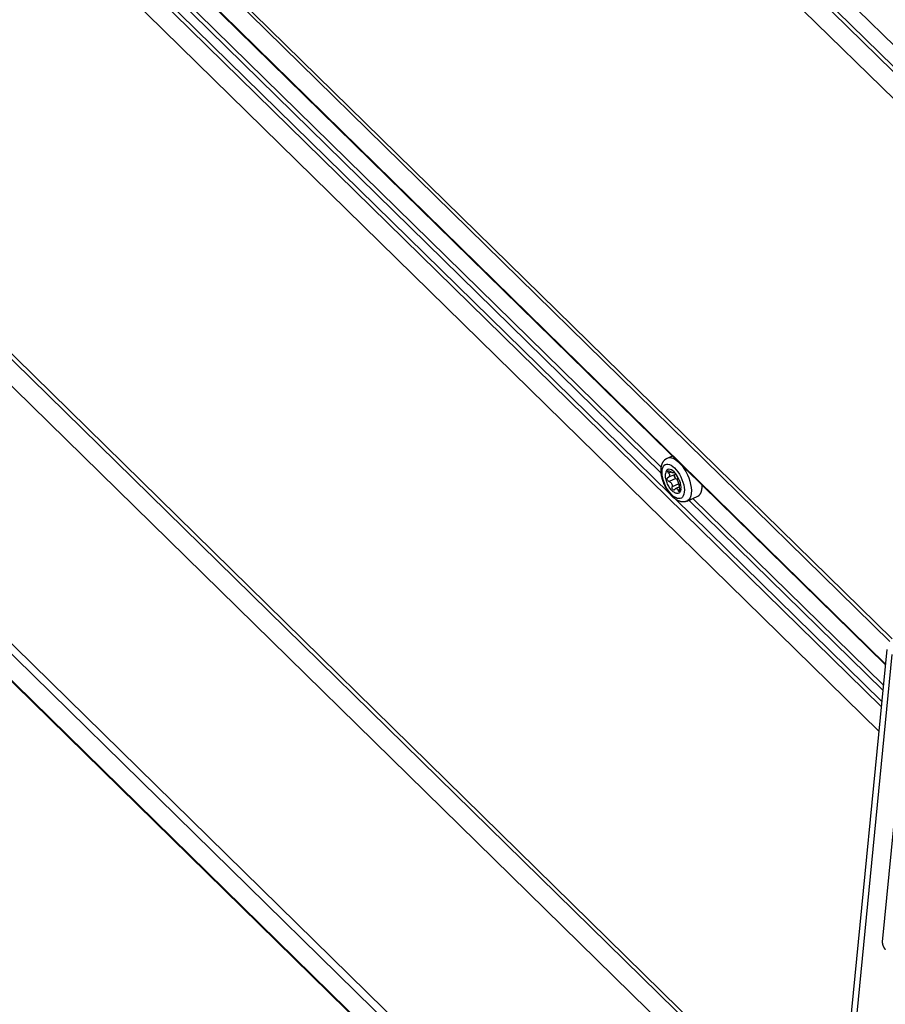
# Model space of a CAD drawing. Extents: x 0 to 594, y 0 to 420.
# Tile 54 of 112: x 506 to 521, y 112 to 129. Entities that reach past the tile are written whole.
import ezdxf

# ---------------------------------------------------------------- set-up
doc = ezdxf.new("R2010")
doc.units = 0
doc.header["$LTSCALE"] = 32.67
doc.layers.get('0').update_dxf_attribs({"linetype": 'CONTINUOUS'})
for name, color, linetype in [('CHAMFERS', 7, 'CONTINUOUS'), ('DATUM_AXIS', 7, 'CONTINUOUS'), ('ROUNDS', 7, 'CONTINUOUS')]:
    doc.layers.add(name, color=color, linetype=linetype)

msp = doc.modelspace()

# ---------------------------------------------------------------- linework, layer by layer
at = {"color": 9, "linetype": 'CONTINUOUS'}
for p, q in [((493.461, 155.536), (521.924, 127.639)), ((517.347, 121.224), (517.309, 121.207)), ((517.431, 121.114), (517.32, 121.063)), ((517.399, 121.222), (517.392, 121.218)), ((517.48, 121.027), (517.368, 120.976)), ((517.505, 121.016), (517.504, 121.016)), ((517.497, 120.93), (517.469, 120.917))]:
    msp.add_line(p, q, dxfattribs=at)
at = {"color": 7, "linetype": 'CONTINUOUS'}
for p, q in [((517.287, 121.462), (517.372, 121.501)), ((517.298, 121.132), (517.308, 121.136)), ((517.417, 121.186), (517.308, 121.136)), ((517.405, 121.217), (517.388, 121.209)), ((517.494, 120.975), (517.43, 120.946)), ((517.496, 121), (517.481, 121.018)), ((517.506, 121.017), (517.502, 121.015)), ((517.502, 121.015), (517.504, 121.016)), ((517.505, 121.016), (517.504, 121.016)), ((517.621, 120.735), (517.801, 120.818))]:
    msp.add_line(p, q, dxfattribs=at)
for points in [[(517.183, 121.29), (517.183, 121.296), (517.184, 121.302), (517.185, 121.309), (517.186, 121.315), (517.187, 121.321), (517.188, 121.326), (517.19, 121.332), (517.191, 121.338), (517.192, 121.343), (517.194, 121.349), (517.196, 121.354), (517.198, 121.359), (517.2, 121.364), (517.202, 121.369), (517.204, 121.374), (517.206, 121.379), (517.208, 121.383), (517.21, 121.388), (517.213, 121.392), (517.215, 121.396), (517.218, 121.4), (517.22, 121.404), (517.223, 121.408), (517.226, 121.411), (517.228, 121.415), (517.231, 121.419), (517.234, 121.422), (517.237, 121.425), (517.24, 121.428), (517.243, 121.431), (517.246, 121.434), (517.249, 121.437), (517.253, 121.44), (517.256, 121.442), (517.259, 121.445), (517.262, 121.447), (517.266, 121.45), (517.269, 121.452), (517.273, 121.454), (517.276, 121.456), (517.28, 121.458), (517.284, 121.46), (517.287, 121.462)], [(517.621, 120.735), (517.617, 120.733), (517.614, 120.732), (517.61, 120.73), (517.606, 120.729), (517.602, 120.727), (517.598, 120.726), (517.594, 120.725), (517.59, 120.724), (517.585, 120.723), (517.581, 120.723), (517.577, 120.722), (517.573, 120.721), (517.568, 120.721), (517.564, 120.721), (517.559, 120.72), (517.555, 120.72), (517.55, 120.72), (517.546, 120.721), (517.541, 120.721), (517.536, 120.721), (517.531, 120.722), (517.527, 120.723), (517.522, 120.723), (517.517, 120.724), (517.512, 120.725), (517.507, 120.727), (517.502, 120.728), (517.497, 120.73), (517.492, 120.731), (517.486, 120.733), (517.481, 120.735), (517.476, 120.737), (517.471, 120.74), (517.465, 120.742), (517.46, 120.745), (517.455, 120.747), (517.449, 120.75), (517.444, 120.753), (517.439, 120.757), (517.433, 120.76), (517.428, 120.763), (517.423, 120.767), (517.418, 120.771), (517.412, 120.775), (517.407, 120.779), (517.402, 120.783), (517.397, 120.787), (517.392, 120.791), (517.387, 120.796), (517.382, 120.8), (517.377, 120.805), (517.372, 120.809), (517.367, 120.814), (517.363, 120.819), (517.358, 120.824), (517.353, 120.829), (517.349, 120.834), (517.344, 120.839), (517.34, 120.845), (517.335, 120.85), (517.331, 120.855), (517.327, 120.861), (517.322, 120.866), (517.318, 120.872), (517.314, 120.878), (517.31, 120.883), (517.306, 120.889), (517.302, 120.895), (517.298, 120.901), (517.294, 120.907), (517.29, 120.913), (517.286, 120.919), (517.282, 120.925), (517.279, 120.931), (517.275, 120.937), (517.271, 120.943), (517.268, 120.95), (517.264, 120.956), (517.261, 120.962), (517.258, 120.969), (517.254, 120.975), (517.251, 120.982), (517.248, 120.988), (517.245, 120.995), (517.242, 121.001), (517.239, 121.008), (517.236, 121.014), (517.233, 121.021), (517.23, 121.028), (517.227, 121.034), (517.225, 121.041), (517.222, 121.048), (517.22, 121.055), (517.217, 121.061), (517.215, 121.068), (517.213, 121.075), (517.21, 121.082), (517.208, 121.089), (517.206, 121.095), (517.204, 121.102), (517.202, 121.109), (517.2, 121.116), (517.199, 121.123), (517.197, 121.13), (517.195, 121.136), (517.194, 121.143), (517.192, 121.15), (517.191, 121.157), (517.189, 121.164), (517.188, 121.17), (517.187, 121.177), (517.186, 121.184), (517.185, 121.191), (517.184, 121.198), (517.184, 121.204), (517.183, 121.211), (517.182, 121.218), (517.182, 121.225), (517.181, 121.231), (517.181, 121.238), (517.181, 121.245), (517.181, 121.251), (517.181, 121.258), (517.181, 121.264), (517.181, 121.271), (517.182, 121.277), (517.182, 121.284), (517.183, 121.29)], [(517.517, 120.939), (517.518, 120.969), (517.514, 121.001), (517.507, 121.036), (517.496, 121.071), (517.482, 121.107), (517.465, 121.141), (517.445, 121.173), (517.424, 121.202), (517.402, 121.227), (517.379, 121.246), (517.356, 121.261), (517.334, 121.269), (517.314, 121.272), (517.296, 121.268), (517.281, 121.258), (517.269, 121.242), (517.26, 121.221), (517.255, 121.195)], [(517.517, 120.939), (517.515, 120.925), (517.512, 120.913), (517.508, 120.901), (517.503, 120.891), (517.497, 120.882), (517.49, 120.875), (517.483, 120.87), (517.474, 120.866), (517.465, 120.863), (517.456, 120.862), (517.445, 120.863), (517.434, 120.866), (517.423, 120.87), (517.412, 120.876), (517.4, 120.883), (517.388, 120.892), (517.376, 120.902), (517.365, 120.914), (517.353, 120.926), (517.342, 120.94), (517.331, 120.955), (517.32, 120.971), (517.311, 120.987), (517.301, 121.005), (517.292, 121.022), (517.285, 121.04), (517.277, 121.059), (517.271, 121.077), (517.266, 121.095), (517.262, 121.113), (517.258, 121.131), (517.256, 121.148), (517.255, 121.165), (517.255, 121.18), (517.255, 121.195)], [(517.32, 121.063), (517.31, 121.067), (517.301, 121.074), (517.294, 121.081), (517.289, 121.09), (517.286, 121.099), (517.285, 121.109), (517.286, 121.117)], [(517.298, 121.132), (517.296, 121.131), (517.292, 121.128), (517.288, 121.123), (517.286, 121.117)], [(517.297, 121.231), (517.297, 121.238), (517.3, 121.242), (517.302, 121.244)], [(517.309, 121.207), (517.303, 121.215), (517.299, 121.224), (517.297, 121.231)], [(517.302, 121.244), (517.305, 121.245), (517.311, 121.245), (517.319, 121.243), (517.327, 121.239), (517.336, 121.233)], [(517.308, 121.136), (517.312, 121.138), (517.319, 121.144), (517.323, 121.152), (517.326, 121.161)], [(517.309, 121.207), (517.316, 121.197), (517.321, 121.187), (517.324, 121.179), (517.326, 121.17), (517.326, 121.161)], [(517.388, 121.209), (517.387, 121.209), (517.382, 121.208), (517.377, 121.209), (517.37, 121.211), (517.363, 121.215), (517.355, 121.22), (517.346, 121.226), (517.336, 121.233)], [(517.392, 121.218), (517.392, 121.214), (517.39, 121.21), (517.388, 121.209)], [(517.392, 121.218), (517.392, 121.222), (517.393, 121.223)], [(517.393, 121.223), (517.394, 121.223), (517.398, 121.222), (517.403, 121.219), (517.409, 121.214), (517.415, 121.207), (517.422, 121.199), (517.428, 121.19), (517.433, 121.182), (517.437, 121.174)], [(517.404, 121.171), (517.406, 121.178), (517.408, 121.182)], [(517.406, 121.154), (517.404, 121.16), (517.404, 121.166), (517.404, 121.171)], [(517.431, 121.114), (517.425, 121.119), (517.419, 121.126), (517.414, 121.135), (517.409, 121.144), (517.406, 121.154)], [(517.426, 121.118), (517.415, 121.152), (517.409, 121.182)], [(517.417, 121.186), (517.42, 121.187), (517.424, 121.192), (517.425, 121.194)], [(517.48, 121.027), (517.477, 121.041), (517.473, 121.056), (517.467, 121.071), (517.459, 121.085), (517.451, 121.097), (517.441, 121.107), (517.431, 121.114)], [(517.486, 121.086), (517.482, 121.092), (517.477, 121.1), (517.472, 121.108), (517.467, 121.117), (517.462, 121.126), (517.456, 121.136), (517.451, 121.146), (517.446, 121.155), (517.442, 121.165), (517.437, 121.174)], [(517.32, 121.063), (517.329, 121.06), (517.337, 121.055), (517.345, 121.048), (517.353, 121.04), (517.359, 121.03), (517.365, 121.019), (517.368, 121.005), (517.37, 120.991), (517.368, 120.976)], [(517.404, 120.922), (517.401, 120.921), (517.394, 120.921), (517.387, 120.923), (517.38, 120.928), (517.375, 120.935), (517.37, 120.944), (517.368, 120.954), (517.367, 120.965), (517.368, 120.976)], [(517.414, 120.931), (517.42, 120.939), (517.427, 120.944), (517.43, 120.946)], [(517.43, 120.946), (517.433, 120.947), (517.44, 120.948), (517.447, 120.946), (517.453, 120.942), (517.459, 120.936), (517.465, 120.928)], [(517.495, 120.989), (517.494, 120.99), (517.489, 120.998), (517.484, 121.008), (517.481, 121.018), (517.48, 121.027)], [(517.486, 121.086), (517.49, 121.08), (517.494, 121.071), (517.497, 121.061), (517.501, 121.052), (517.503, 121.042), (517.505, 121.034), (517.506, 121.026)], [(517.497, 120.943), (517.495, 120.955), (517.495, 120.966), (517.494, 120.976), (517.495, 120.986), (517.495, 120.995)], [(517.495, 120.995), (517.496, 121.003), (517.498, 121.008), (517.499, 121.012), (517.501, 121.015), (517.502, 121.015)], [(517.497, 120.943), (517.497, 120.931), (517.497, 120.921), (517.495, 120.912)], [(517.506, 121.026), (517.507, 121.02), (517.506, 121.017), (517.505, 121.016)], [(517.414, 120.931), (517.408, 120.925), (517.404, 120.922)], [(517.487, 120.898), (517.485, 120.898), (517.481, 120.898), (517.477, 120.902), (517.473, 120.908), (517.465, 120.928)], [(517.495, 120.912), (517.492, 120.904), (517.489, 120.9), (517.487, 120.898)]]:
    msp.add_lwpolyline(points, dxfattribs=at)
at = {"color": 9, "linetype": 'CONTINUOUS'}
for points in [[(517.287, 121.462), (517.299, 121.466), (517.328, 121.47), (517.36, 121.466), (517.394, 121.453), (517.429, 121.433), (517.465, 121.405), (517.5, 121.37), (517.535, 121.329), (517.568, 121.283), (517.598, 121.233), (517.625, 121.18), (517.648, 121.125), (517.667, 121.069), (517.681, 121.014), (517.69, 120.961), (517.694, 120.911), (517.692, 120.865)], [(517.199, 121.251), (517.205, 121.284), (517.215, 121.312), (517.23, 121.334), (517.248, 121.35), (517.27, 121.358), (517.294, 121.36), (517.321, 121.354), (517.35, 121.341), (517.379, 121.321), (517.409, 121.295), (517.438, 121.264), (517.466, 121.227), (517.491, 121.187), (517.514, 121.144), (517.534, 121.099), (517.551, 121.053), (517.563, 121.008), (517.571, 120.963), (517.575, 120.922), (517.573, 120.884)], [(517.573, 120.884), (517.568, 120.85), (517.557, 120.822), (517.543, 120.8), (517.525, 120.785), (517.503, 120.776), (517.478, 120.775), (517.451, 120.78), (517.422, 120.793), (517.393, 120.813), (517.363, 120.839), (517.335, 120.871), (517.307, 120.907), (517.281, 120.947), (517.258, 120.99), (517.238, 121.035), (517.222, 121.081), (517.209, 121.127), (517.201, 121.171), (517.198, 121.212), (517.199, 121.251)], [(517.692, 120.865), (517.685, 120.825), (517.673, 120.79), (517.656, 120.763), (517.635, 120.743), (517.621, 120.735)]]:
    msp.add_lwpolyline(points, dxfattribs=at)
at = {"layer": 'CHAMFERS', "color": 7, "linetype": 'CONTINUOUS'}
for p, q in [((493.389, 155.153), (521.873, 127.236)), ((493.428, 155.202), (521.881, 127.316)), ((521.833, 126.822), (493.348, 154.74)), ((492.529, 146.315), (521.048, 118.363)), ((492.564, 146.358), (521.083, 118.406)), ((520.858, 116.849), (492.377, 144.763)), ((491.692, 137.442), (520.145, 109.555)), ((491.653, 137.393), (520.137, 109.475)), ((520.097, 109.062), (491.613, 136.979)), ((491.263, 132.969), (519.709, 105.09)), ((491.185, 132.871), (519.692, 104.93))]:
    msp.add_line(p, q, dxfattribs=at)
at = {"layer": 'DATUM_AXIS', "color": 7, "linetype": 'CONTINUOUS'}
for p, q in [((521.142, 115.572), (520.919, 113.288)), ((520.919, 113.288), (520.919, 113.287)), ((520.919, 113.288), (520.919, 113.288)), ((520.919, 113.287), (520.919, 113.286)), ((520.919, 113.287), (520.919, 113.287)), ((520.919, 113.286), (520.919, 113.285)), ((520.919, 113.286), (520.919, 113.286)), ((520.919, 113.285), (520.919, 113.285)), ((520.918, 113.283), (520.918, 113.282)), ((520.919, 113.283), (520.918, 113.283)), ((520.918, 113.282), (520.918, 113.281)), ((520.918, 113.282), (520.918, 113.282)), ((520.918, 113.281), (520.918, 113.28)), ((520.918, 113.281), (520.918, 113.281)), ((520.918, 113.281), (520.918, 113.281)), ((520.918, 113.28), (520.918, 113.279)), ((520.918, 113.28), (520.918, 113.28)), ((520.918, 113.279), (520.918, 113.278)), ((520.918, 113.279), (520.918, 113.279)), ((520.918, 113.278), (520.918, 113.277)), ((520.918, 113.278), (520.918, 113.278)), ((520.918, 113.277), (520.918, 113.276)), ((520.918, 113.277), (520.918, 113.277)), ((520.918, 113.276), (520.918, 113.275)), ((520.919, 113.285), (520.919, 113.284)), ((520.919, 113.284), (520.919, 113.283)), ((520.919, 113.284), (520.919, 113.284)), ((520.919, 113.275), (520.919, 113.274)), ((520.918, 113.275), (520.919, 113.275)), ((520.919, 113.274), (520.919, 113.273)), ((520.919, 113.274), (520.919, 113.274)), ((520.919, 113.273), (520.919, 113.272)), ((520.919, 113.273), (520.919, 113.273)), ((520.919, 113.272), (520.919, 113.271)), ((520.919, 113.272), (520.919, 113.272)), ((520.919, 113.271), (520.919, 113.27)), ((520.919, 113.27), (520.919, 113.269)), ((520.919, 113.27), (520.919, 113.27)), ((520.919, 113.269), (520.919, 113.268)), ((520.919, 113.268), (520.919, 113.267)), ((520.919, 113.268), (520.919, 113.268)), ((520.919, 113.267), (520.919, 113.266)), ((520.919, 113.266), (520.919, 113.265)), ((520.919, 113.266), (520.919, 113.266)), ((520.919, 113.265), (520.919, 113.264)), ((520.919, 113.265), (520.919, 113.265)), ((520.919, 113.264), (520.92, 113.263)), ((520.92, 113.263), (520.92, 113.262)), ((520.92, 113.263), (520.92, 113.263)), ((520.92, 113.262), (520.92, 113.261)), ((520.92, 113.261), (520.92, 113.26)), ((520.92, 113.261), (520.92, 113.261)), ((520.92, 113.26), (520.92, 113.259)), ((520.92, 113.259), (520.92, 113.258)), ((520.92, 113.258), (520.92, 113.257)), ((520.92, 113.258), (520.92, 113.258)), ((520.92, 113.257), (520.921, 113.256)), ((520.921, 113.256), (520.921, 113.255)), ((520.921, 113.256), (520.921, 113.256)), ((520.921, 113.255), (520.921, 113.254)), ((520.921, 113.254), (520.921, 113.253)), ((520.921, 113.254), (520.921, 113.254)), ((520.921, 113.253), (520.921, 113.252)), ((520.921, 113.252), (520.922, 113.251)), ((520.922, 113.251), (520.922, 113.25)), ((520.922, 113.25), (520.922, 113.249)), ((520.922, 113.25), (520.922, 113.25)), ((520.922, 113.249), (520.922, 113.248)), ((520.922, 113.248), (520.923, 113.247)), ((520.923, 113.247), (520.923, 113.246)), ((520.923, 113.246), (520.923, 113.245)), ((520.923, 113.245), (520.923, 113.244)), ((520.923, 113.244), (520.924, 113.243)), ((520.923, 113.244), (520.923, 113.244)), ((520.924, 113.243), (520.924, 113.242)), ((520.924, 113.242), (520.924, 113.241)), ((520.924, 113.241), (520.924, 113.24)), ((520.924, 113.24), (520.925, 113.239)), ((520.925, 113.239), (520.925, 113.238)), ((520.925, 113.238), (520.925, 113.237)), ((520.925, 113.238), (520.925, 113.238)), ((520.925, 113.237), (520.926, 113.236)), ((520.926, 113.236), (520.926, 113.235)), ((520.926, 113.235), (520.926, 113.234)), ((520.926, 113.234), (520.927, 113.233)), ((520.926, 113.234), (520.926, 113.234)), ((520.927, 113.233), (520.927, 113.232)), ((520.927, 113.232), (520.927, 113.231)), ((520.927, 113.231), (520.928, 113.23)), ((520.928, 113.23), (520.928, 113.229)), ((520.928, 113.229), (520.928, 113.228)), ((520.928, 113.228), (520.928, 113.227)), ((520.928, 113.227), (520.929, 113.226)), ((520.929, 113.226), (520.929, 113.225)), ((520.929, 113.226), (520.929, 113.226)), ((520.929, 113.225), (520.93, 113.224)), ((520.93, 113.224), (520.93, 113.223)), ((520.93, 113.223), (520.93, 113.222)), ((520.93, 113.222), (520.931, 113.221)), ((520.931, 113.221), (520.931, 113.22)), ((520.931, 113.22), (520.931, 113.219)), ((520.931, 113.219), (520.932, 113.219)), ((520.932, 113.219), (520.932, 113.218)), ((520.932, 113.218), (520.933, 113.217)), ((520.933, 113.217), (520.933, 113.216)), ((520.933, 113.216), (520.933, 113.215)), ((520.933, 113.215), (520.934, 113.214)), ((520.934, 113.214), (520.934, 113.213)), ((520.934, 113.213), (520.935, 113.212)), ((520.934, 113.213), (520.934, 113.213)), ((520.935, 113.212), (520.935, 113.211)), ((520.935, 113.211), (520.936, 113.21)), ((520.935, 113.211), (520.935, 113.211)), ((520.936, 113.21), (520.936, 113.209)), ((520.936, 113.209), (520.936, 113.208)), ((520.936, 113.208), (520.937, 113.207)), ((520.937, 113.207), (520.937, 113.206)), ((520.937, 113.206), (520.938, 113.205)), ((520.938, 113.205), (520.939, 113.204)), ((520.938, 113.205), (520.938, 113.205)), ((520.939, 113.204), (520.939, 113.203)), ((520.939, 113.203), (520.939, 113.202)), ((520.939, 113.202), (520.94, 113.201)), ((520.94, 113.201), (520.94, 113.2)), ((520.94, 113.2), (520.941, 113.2)), ((520.941, 113.2), (520.941, 113.199)), ((520.941, 113.199), (520.942, 113.198)), ((520.942, 113.198), (520.942, 113.197)), ((520.942, 113.197), (520.943, 113.196)), ((520.943, 113.196), (520.943, 113.195)), ((520.943, 113.195), (520.944, 113.194)), ((520.943, 113.195), (520.943, 113.195)), ((520.944, 113.194), (520.944, 113.193)), ((520.944, 113.193), (520.945, 113.192)), ((520.945, 113.192), (520.945, 113.191)), ((520.945, 113.191), (520.946, 113.191)), ((520.946, 113.191), (520.946, 113.19)), ((520.946, 113.19), (520.947, 113.189)), ((520.947, 113.189), (520.947, 113.188)), ((520.947, 113.188), (520.948, 113.187)), ((520.948, 113.187), (520.949, 113.186)), ((520.948, 113.187), (520.948, 113.187)), ((520.949, 113.186), (520.949, 113.185)), ((520.949, 113.185), (520.95, 113.184)), ((520.949, 113.185), (520.949, 113.185)), ((520.95, 113.184), (520.95, 113.183)), ((520.95, 113.183), (520.951, 113.182)), ((520.951, 113.182), (520.952, 113.181)), ((520.951, 113.182), (520.951, 113.182)), ((520.952, 113.181), (520.952, 113.18)), ((520.952, 113.18), (520.953, 113.179)), ((520.953, 113.179), (520.954, 113.179)), ((520.954, 113.179), (520.954, 113.178)), ((520.954, 113.178), (520.955, 113.177)), ((520.955, 113.177), (520.956, 113.176)), ((520.955, 113.177), (520.955, 113.177)), ((520.956, 113.176), (520.956, 113.175)), ((520.956, 113.175), (520.957, 113.174)), ((520.957, 113.174), (520.958, 113.173)), ((520.957, 113.174), (520.957, 113.174)), ((520.958, 113.173), (520.958, 113.172)), ((520.958, 113.172), (520.959, 113.172)), ((520.959, 113.172), (520.959, 113.171)), ((520.959, 113.171), (520.96, 113.171)), ((520.96, 113.171), (520.96, 113.17)), ((520.96, 113.17), (520.96, 113.169)), ((520.96, 113.169), (520.961, 113.169)), ((520.961, 113.169), (520.961, 113.168)), ((520.961, 113.168), (520.962, 113.168)), ((520.962, 113.168), (520.962, 113.167)), ((520.962, 113.167), (520.963, 113.167)), ((520.963, 113.167), (520.963, 113.166)), ((520.963, 113.166), (520.964, 113.166)), ((520.964, 113.166), (520.964, 113.165)), ((520.964, 113.165), (520.965, 113.165)), ((520.965, 113.165), (520.965, 113.164)), ((520.965, 113.164), (520.966, 113.163)), ((520.965, 113.164), (520.965, 113.164)), ((520.966, 113.163), (520.967, 113.162)), ((520.966, 113.163), (520.966, 113.163)), ((520.967, 113.162), (520.968, 113.161)), ((520.967, 113.162), (520.967, 113.162)), ((520.968, 113.161), (520.968, 113.16)), ((520.968, 113.161), (520.968, 113.161)), ((520.968, 113.16), (520.969, 113.16)), ((520.969, 113.16), (520.969, 113.159))]:
    msp.add_line(p, q, dxfattribs=at)
at = {"layer": 'ROUNDS', "color": 9, "linetype": 'CONTINUOUS'}
for p, q in [((520.969, 117.987), (492.488, 145.901)), ((492.417, 145.176), (520.898, 117.262)), ((519.653, 104.524), (491.145, 132.465)), ((506.723, 131.253), (517.328, 120.859)), ((507.024, 131.263), (517.184, 121.305)), ((506.956, 131.232), (517.183, 121.208)), ((517.72, 120.78), (520.934, 117.629)), ((517.419, 120.77), (520.907, 117.351)), ((517.652, 120.749), (520.925, 117.541))]:
    msp.add_line(p, q, dxfattribs=at)
at = {"layer": 'ROUNDS', "color": 7, "linetype": 'CONTINUOUS'}
for p, q in [((520.968, 117.976), (492.493, 145.884)), ((519.658, 104.507), (491.15, 132.447)), ((520.993, 118.229), (519.673, 104.731)), ((521.082, 118.141), (519.773, 104.752))]:
    msp.add_line(p, q, dxfattribs=at)
for points in [[(517.801, 120.818), (517.805, 120.819), (517.808, 120.821), (517.811, 120.823), (517.814, 120.824), (517.817, 120.827), (517.82, 120.829), (517.823, 120.831), (517.825, 120.834), (517.828, 120.836), (517.831, 120.839), (517.833, 120.842), (517.836, 120.845), (517.838, 120.848), (517.84, 120.851), (517.843, 120.854), (517.845, 120.857), (517.847, 120.861), (517.849, 120.865), (517.851, 120.868), (517.853, 120.872), (517.855, 120.876), (517.857, 120.88), (517.858, 120.885), (517.86, 120.889), (517.861, 120.893), (517.863, 120.898), (517.864, 120.902), (517.865, 120.907), (517.866, 120.912), (517.868, 120.917), (517.869, 120.922), (517.869, 120.927), (517.87, 120.932), (517.871, 120.937), (517.872, 120.943), (517.872, 120.948)], [(517.872, 120.948), (517.873, 120.954), (517.873, 120.959), (517.873, 120.965), (517.874, 120.971), (517.874, 120.977), (517.874, 120.983), (517.874, 120.989), (517.874, 120.995), (517.874, 121.001), (517.873, 121.008), (517.873, 121.009)]]:
    msp.add_lwpolyline(points, dxfattribs=at)

doc.saveas('drawing.dxf')
